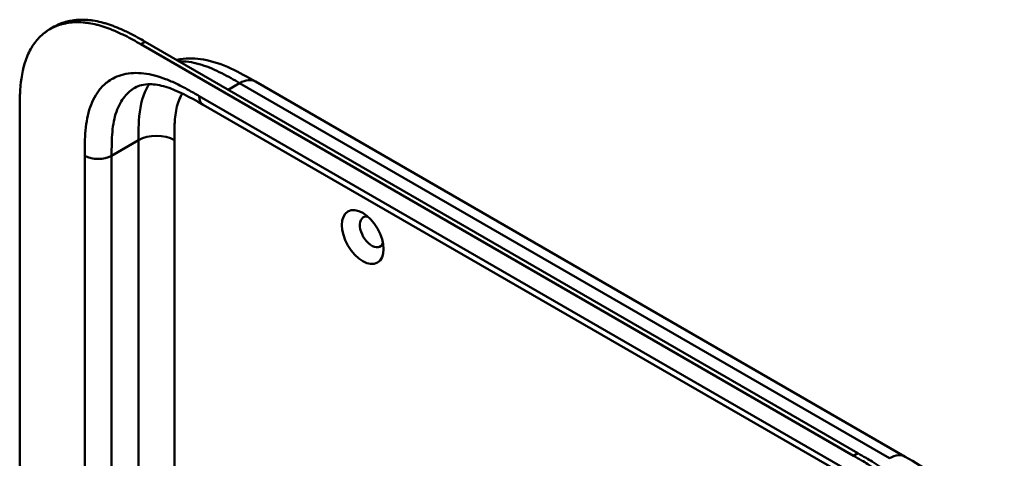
# Model space of a CAD drawing. Header units: millimetres. Extents: x 20 to 833, y 20 to 574.
# Tile 4 of 10: x 165 to 227, y 152 to 179. Entities that reach past the tile are written whole.
import ezdxf

# ---------------------------------------------------------------- set-up
doc = ezdxf.new("R2010")
doc.units = ezdxf.units.MM
doc.header["$LTSCALE"] = 2
doc.layers.add('Sichtbare Kanten(DIN)', color=7, linetype='Continuous', lineweight=50)
doc.layers.add('Sichtbare tangentiale Kanten(DIN)', color=7, linetype='Continuous', lineweight=50)

msp = doc.modelspace()

# ---------------------------------------------------------------- linework, layer by layer
at = {"layer": 'Sichtbare Kanten(DIN)'}
for p, q in [((167.291, 178.886), (167.565, 179.045)), ((217.98, 151.979), (173.03, 177.931)), ((173.304, 178.089), (218.255, 152.137)), ((180.253, 175.581), (180.253, 175.581)), ((180.253, 175.581), (221.243, 151.915)), ((176.955, 174.116), (176.955, 174.116)), ((217.946, 150.45), (176.955, 174.116)), ((165.382, 111.077), (165.382, 173.599)), ((221.243, 151.915), (221.243, 151.915))]:
    msp.add_line(p, q, dxfattribs=at)
msp.add_ellipse((187.02, 165.771), major_axis=(-0.93, 1.611), ratio=0.57735, dxfattribs=at)
msp.add_ellipse((187.586, 166.098), major_axis=(-0.53, 0.918), ratio=0.57735, start_param=5.827281, end_param=9.880682, dxfattribs=at)
for points, knots in [([(167.565, 179.045), (167.63, 179.082), (167.759, 179.15), (168.027, 179.269), (168.307, 179.359), (168.673, 179.439), (168.976, 179.475), (169.368, 179.487), (169.69, 179.47), (170.1, 179.416), (170.434, 179.348), (170.855, 179.233), (171.195, 179.12), (171.62, 178.953), (171.961, 178.802), (172.384, 178.595), (172.806, 178.372), (173.139, 178.184), (173.304, 178.089)], [-0.4889949, -0.4889949, -0.4889949, -0.4889949, -0.4680271, -0.4476784, -0.406981, -0.3866323, -0.3459349, -0.3255862, -0.2848888, -0.2645401, -0.2238427, -0.203494, -0.1627965, -0.1424478, -0.1017504, -0.0814017, -0.0407043, -0.0000069, -0.0000069, -0.0000069, -0.0000069]), ([(173.03, 177.931), (172.864, 178.026), (172.531, 178.214), (172.11, 178.436), (171.686, 178.643), (171.346, 178.795), (170.921, 178.961), (170.581, 179.075), (170.16, 179.189), (169.826, 179.257), (169.416, 179.311), (169.094, 179.329), (168.702, 179.317), (168.398, 179.28), (168.033, 179.201), (167.753, 179.11), (167.421, 178.964), (167.17, 178.82), (166.878, 178.608), (166.662, 178.414), (166.416, 178.141), (166.238, 177.901), (166.04, 177.574), (165.902, 177.292), (165.755, 176.918), (165.657, 176.603), (165.559, 176.192), (165.498, 175.85), (165.443, 175.412), (165.414, 175.054), (165.392, 174.601), (165.382, 174.144), (165.382, 173.78), (165.382, 173.599)], [0.0000069, 0.0000069, 0.0000069, 0.0000069, 0.0407043, 0.0814017, 0.1017504, 0.1424478, 0.1627965, 0.203494, 0.2238427, 0.2645401, 0.2848888, 0.3255862, 0.3459349, 0.3866323, 0.406981, 0.4476784, 0.4680271, 0.5087246, 0.5290733, 0.5697707, 0.5901194, 0.6308168, 0.6511655, 0.6918629, 0.7122116, 0.752909, 0.7732577, 0.8139552, 0.8343039, 0.8750013, 0.89535, 0.9360474, 0.9767448, 0.9767448, 0.9767448, 0.9767448]), ([(175.285, 176.946), (175.358, 176.961), (175.432, 176.975), (175.992, 177.06), (176.49, 177.046), (177.566, 176.865), (178.142, 176.665), (179.232, 176.167), (179.753, 175.869), (180.253, 175.581)], [0.367179, 0.367179, 0.367179, 0.367179, 0.43503, 0.43503, 0.881634, 0.881634, 1.425089, 1.425089, 1.955346, 1.955346, 1.955346, 1.955346]), ([(176.955, 174.116), (176.131, 174.592), (175.313, 175.034), (174.234, 175.355), (173.894, 175.409), (173.209, 175.416), (172.898, 175.332), (172.648, 175.188)], [0, 0, 0, 0, 0.874623, 0.874623, 1.321522, 1.321522, 1.920571, 1.920571, 1.920571, 1.920571]), ([(225.911, 138.653), (225.911, 138.75), (225.911, 138.946), (225.909, 139.193), (225.906, 139.442), (225.901, 139.643), (225.891, 139.898), (225.88, 140.104), (225.859, 140.416), (225.83, 140.733), (225.77, 141.218), (225.698, 141.657), (225.583, 142.214), (225.47, 142.666), (225.303, 143.234), (225.148, 143.691), (224.93, 144.26), (224.737, 144.713), (224.473, 145.274), (224.244, 145.717), (223.938, 146.26), (223.679, 146.686), (223.337, 147.204), (223.051, 147.607), (222.679, 148.094), (222.371, 148.469), (221.975, 148.917), (221.65, 149.26), (221.234, 149.666), (220.897, 149.972), (220.513, 150.295), (220.255, 150.5), (219.997, 150.695), (219.824, 150.821), (219.608, 150.973), (219.435, 151.091), (219.22, 151.233), (219.047, 151.343), (218.789, 151.504), (218.446, 151.71), (218.149, 151.882), (217.98, 151.979)], [0.0000095, 0.0000095, 0.0000095, 0.0000095, 0.0208425, 0.0416756, 0.0520922, 0.0729253, 0.0833418, 0.1041749, 0.1145915, 0.1458411, 0.1666742, 0.2083404, 0.2291735, 0.2708396, 0.2916727, 0.3333389, 0.354172, 0.3958382, 0.4166713, 0.4583375, 0.4791706, 0.5208368, 0.5416698, 0.583336, 0.6041691, 0.6458353, 0.6666684, 0.7083346, 0.7291677, 0.7708339, 0.7916669, 0.8229166, 0.8333331, 0.8541662, 0.8645828, 0.8854159, 0.8958324, 0.9166655, 0.927082, 0.9583317, 0.9999979, 0.9999979, 0.9999979, 0.9999979]), ([(218.255, 152.137), (218.424, 152.04), (218.721, 151.868), (219.063, 151.662), (219.322, 151.501), (219.494, 151.391), (219.71, 151.249), (219.883, 151.131), (220.098, 150.98), (220.271, 150.854), (220.53, 150.658), (220.788, 150.454), (221.171, 150.13), (221.509, 149.824), (221.924, 149.418), (222.249, 149.076), (222.646, 148.627), (222.954, 148.252), (223.326, 147.765), (223.612, 147.362), (223.953, 146.844), (224.213, 146.418), (224.518, 145.875), (224.747, 145.432), (225.011, 144.872), (225.205, 144.419), (225.423, 143.849), (225.577, 143.393), (225.744, 142.825), (225.858, 142.373), (225.973, 141.815), (226.045, 141.376), (226.105, 140.892), (226.133, 140.575), (226.155, 140.262), (226.165, 140.057), (226.175, 139.802), (226.18, 139.6), (226.183, 139.351), (226.185, 139.104), (226.185, 138.908), (226.185, 138.811)], [-0.9999979, -0.9999979, -0.9999979, -0.9999979, -0.9583317, -0.927082, -0.9166655, -0.8958324, -0.8854159, -0.8645828, -0.8541662, -0.8333331, -0.8229166, -0.7916669, -0.7708339, -0.7291677, -0.7083346, -0.6666684, -0.6458353, -0.6041691, -0.583336, -0.5416698, -0.5208368, -0.4791706, -0.4583375, -0.4166713, -0.3958382, -0.354172, -0.3333389, -0.2916727, -0.2708396, -0.2291735, -0.2083404, -0.1666742, -0.1458411, -0.1145915, -0.1041749, -0.0833418, -0.0729253, -0.0520922, -0.0416756, -0.0208425, -0.0000095, -0.0000095, -0.0000095, -0.0000095]), ([(221.243, 151.915), (221.846, 151.567), (222.487, 151.189), (223.551, 150.393), (223.987, 150.015), (225.028, 148.951), (225.61, 148.189), (226.483, 146.68), (226.814, 145.927), (227.257, 144.473), (227.384, 143.755), (227.485, 142.532), (227.486, 142.006), (227.486, 141.51)], [0, 0, 0, 0, 0.640067, 0.640067, 1.097736, 1.097736, 1.8011, 1.8011, 2.405341, 2.405341, 2.977357, 2.977357, 3.433806, 3.433806, 3.433806, 3.433806])]:
    msp.add_open_spline(points, degree=3, knots=knots, dxfattribs=at)
msp.add_open_spline([(172.648, 175.188), (172.648, 175.188), (172.648, 175.188), (172.648, 175.188)], degree=3, dxfattribs=at)
at = {"layer": 'Sichtbare tangentiale Kanten(DIN)'}
for p, q in [((173.03, 177.931), (173.304, 178.089)), ((178.537, 175.068), (179.253, 175.482)), ((220.243, 151.816), (179.253, 175.482)), ((176.707, 174.665), (217.697, 150.999)), ((172.878, 171.884), (171.181, 170.904)), ((172.878, 171.884), (172.878, 150.584)), ((175.14, 171.884), (175.14, 147.924)), ((169.484, 109.036), (169.484, 170.904)), ((171.181, 170.904), (171.181, 109.036)), ((217.98, 151.979), (218.255, 152.137))]:
    msp.add_line(p, q, dxfattribs=at)
for points, knots in [([(179.253, 175.482), (179.075, 175.584), (178.894, 175.689), (178.711, 175.791), (178.517, 175.9), (178.321, 176.006), (178.126, 176.105), (177.919, 176.21), (177.712, 176.308), (177.508, 176.395), (177.292, 176.487), (177.078, 176.567), (176.866, 176.634), (176.644, 176.704), (176.425, 176.759), (176.212, 176.797), (175.99, 176.836), (175.774, 176.857), (175.566, 176.86), (175.523, 176.86), (175.479, 176.86), (175.436, 176.859)], [0, 0, 0, 0, 0.189486, 0.189486, 0.189486, 0.390494, 0.390494, 0.390494, 0.603349, 0.603349, 0.603349, 0.827854, 0.827854, 0.827854, 1.063035, 1.063035, 1.063035, 1.306921, 1.306921, 1.306921, 1.358088, 1.358088, 1.358088, 1.358088]), ([(170.986, 175.6), (171.11, 175.688), (171.58, 175.966), (172.523, 176.193), (173.648, 176.057), (174.586, 175.752), (175.299, 175.44), (176.013, 175.065), (176.479, 174.797), (176.707, 174.665)], [61.376104, 61.376104, 61.376104, 61.376104, 61.563894, 62.050897, 62.537899, 62.7814, 63.024902, 63.268403, 63.511906, 63.511906, 63.511906, 63.511906]), ([(169.484, 170.904), (169.484, 171.165), (169.484, 171.703), (169.524, 172.508), (169.629, 173.271), (169.875, 174.204), (170.314, 175.018), (170.788, 175.46), (170.986, 175.6)], [59.615882, 59.615882, 59.615882, 59.615882, 59.859385, 60.102886, 60.346388, 60.589889, 61.076892, 61.376104, 61.376104, 61.376104, 61.376104]), ([(172.648, 175.188), (172.407, 175.049), (171.933, 174.647), (171.523, 173.886), (171.311, 173.085), (171.218, 172.414), (171.181, 171.682), (171.181, 171.165), (171.181, 170.904)], [61.647296, 61.647296, 61.647296, 61.647296, 62.050896, 62.537899, 62.7814, 63.024901, 63.268403, 63.511905, 63.511905, 63.511905, 63.511905]), ([(173.549, 175.411), (173.445, 175.257), (173.354, 175.088), (173.276, 174.906), (173.024, 174.316), (172.918, 173.593), (172.889, 172.821), (172.878, 172.515), (172.878, 172.2), (172.878, 171.884)], [2.31337, 2.31337, 2.31337, 2.31337, 2.543098, 2.543098, 2.543098, 3.288503, 3.288503, 3.288503, 3.584828, 3.584828, 3.584828, 3.584828]), ([(175.645, 174.824), (175.598, 174.751), (175.555, 174.674), (175.515, 174.593), (175.445, 174.451), (175.386, 174.295), (175.338, 174.13), (175.338, 174.129), (175.337, 174.128), (175.337, 174.127), (175.29, 173.965), (175.253, 173.794), (175.226, 173.616), (175.225, 173.614), (175.225, 173.611), (175.225, 173.608), (175.197, 173.432), (175.179, 173.25), (175.166, 173.056), (175.166, 173.054), (175.165, 173.051), (175.165, 173.049), (175.159, 172.953), (175.154, 172.86), (175.151, 172.763), (175.147, 172.664), (175.145, 172.565), (175.143, 172.465), (175.14, 172.272), (175.14, 172.078), (175.14, 171.884)], [1.938579, 1.938579, 1.938579, 1.938579, 2.043542, 2.043542, 2.043542, 2.228635, 2.228635, 2.228635, 2.229961, 2.229961, 2.229961, 2.411764, 2.411764, 2.411764, 2.414482, 2.414482, 2.414482, 2.594841, 2.594841, 2.594841, 2.597037, 2.597037, 2.597037, 2.686284, 2.686284, 2.686284, 2.778136, 2.778136, 2.778136, 2.956121, 2.956121, 2.956121, 2.956121])]:
    msp.add_open_spline(points, degree=3, knots=knots, dxfattribs=at)
for points in [[(179.253, 175.482), (179.643, 175.707), (179.997, 175.728), (180.253, 175.581)], [(176.955, 174.116), (176.802, 174.204), (176.707, 174.394), (176.707, 174.665)], [(175.14, 171.884), (174.516, 172.245), (173.503, 172.245), (172.878, 171.884)], [(171.181, 170.904), (170.712, 170.634), (169.952, 170.634), (169.484, 170.904)], [(220.243, 151.816), (220.633, 152.041), (220.987, 152.063), (221.243, 151.915)]]:
    msp.add_open_spline(points, degree=3, dxfattribs=at)

doc.saveas('drawing.dxf')
